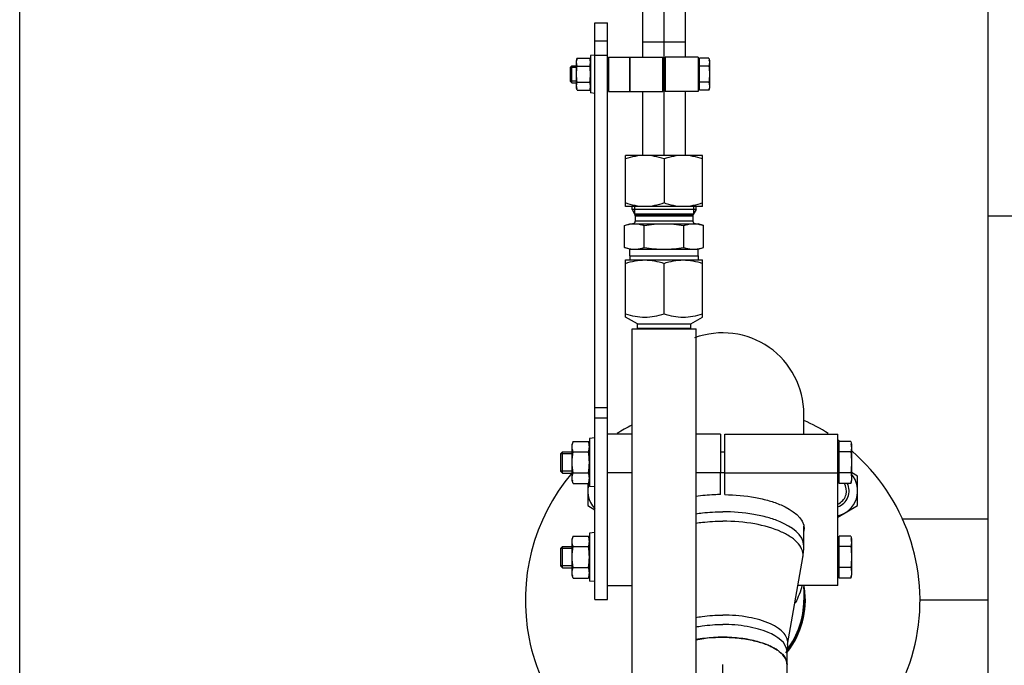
# Model space of a CAD drawing. Header units: millimetres. Extents: x 0 to 1189, y 0 to 841.
# Tile 96 of 173: x 598 to 616, y 311 to 323. Entities that reach past the tile are written whole.
import ezdxf
from ezdxf.enums import TextEntityAlignment as Align

# ---------------------------------------------------------------- set-up
doc = ezdxf.new("R2010")
doc.units = ezdxf.units.MM
doc.header["$LTSCALE"] = 65.395
doc.linetypes.add('CENTER', pattern=[0.6, 0.375, -0.075, 0.075, -0.075])
doc.layers.get('0').update_dxf_attribs({"linetype": 'CONTINUOUS'})
for name, color, linetype in [('1907_153701_06_AC_PBL1546', 7, 'CONTINUOUS'), ('1907_153701_06_AC_PBL1549', 7, 'CONTINUOUS'), ('32007_153200_13_ABL1511', 7, 'CONTINUOUS'), ('32007_153200_13_T1_PBL1548', 7, 'CONTINUOUS'), ('32007_153200_13_T2_PBL1557', 7, 'CONTINUOUS'), ('32007_153200_16_ABL1643', 7, 'CONTINUOUS'), ('32007_153200_16_T2_PBL1822', 7, 'CONTINUOUS'), ('32007_153200_17_ABL1529', 7, 'CONTINUOUS'), ('32007_153200_17_T1_PBL1541', 7, 'CONTINUOUS'), ('32007_153701_05_PBL1522', 7, 'CONTINUOUS'), ('32007_153701_07_PBL1521', 7, 'CONTINUOUS'), ('6M32E_GENSET_GENERATOR_ABL1499', 7, 'CONTINUOUS'), ('6M32E_GENSET_GENERATOR_T1_PBL1500', 7, 'CONTINUOUS'), ('6M32E_GENSET_GRUNDRAHMEN_ABL1564', 7, 'CONTINUOUS'), ('6M32E_GENSET_GRUNDRAHMEN_T1_PBL1565', 7, 'CONTINUOUS'), ('6M32E_GENSET_VERROHRUNG_ABL1501', 7, 'CONTINUOUS'), ('BOGEN-S-2D-90-76_1X2_9_PBL1558', 7, 'CONTINUOUS'), ('D2616-2-K-76_1-2_9-60_3-2_9_PBL1552', 7, 'CONTINUOUS'), ('D3870-A2-S-20_PBL1530', 7, 'CONTINUOUS'), ('D3870-A2-S-20_PBL1533', 7, 'CONTINUOUS'), ('D3901-S20A-G3_4_PBL1531', 7, 'CONTINUOUS'), ('D6796-10_PBL1518', 7, 'CONTINUOUS'), ('D6796-10_PBL1519', 7, 'CONTINUOUS'), ('D6796-8_PBL1520', 7, 'CONTINUOUS'), ('D7603-A27X32-CU_PBL1537', 7, 'CONTINUOUS'), ('D931_1-M10X130_PBL1502', 7, 'CONTINUOUS'), ('D931_1-M10X130_PBL1503', 7, 'CONTINUOUS'), ('D931_1-M16X60_PBL2004', 7, 'CONTINUOUS'), ('D931_1-M8X60_PBL1504', 7, 'CONTINUOUS'), ('D934-M10_PBL1505', 7, 'CONTINUOUS'), ('D934-M10_PBL1506', 7, 'CONTINUOUS'), ('D934-M16_PBL1514', 7, 'CONTINUOUS'), ('D934-M16_PBL1566', 7, 'CONTINUOUS'), ('D934-M8_PBL1513', 7, 'CONTINUOUS'), ('E1514-FF-DN65-PN16X2_PBL2003', 7, 'CONTINUOUS'), ('EN1092-1-01A-DN50-PN6_PBL1512', 7, 'CONTINUOUS'), ('EN1092-1-01A-DN65_PN16-77_5_PBL2002', 7, 'CONTINUOUS'), ('GWR-1_2-3_4_PBL1532', 7, 'CONTINUOUS'), ('oben_15_VBL1498', 7, 'CONTINUOUS'), ('RKD1000-20_PBL1536', 7, 'CONTINUOUS'), ('RKD1000-20_PBL1545', 7, 'CONTINUOUS')]:
    doc.layers.add(name, color=color, linetype=linetype)
doc.styles.get("Standard").update_dxf_attribs({"font": 'txt', "width": 0.6})
doc.dimstyles.new('DIMSTYLE_4', dxfattribs={"dimtxt": 3.5, "dimasz": 3.5, "dimexe": 1.8, "dimexo": 0, "dimgap": 0.875, "dimtad": 1, "dimdec": 0, "dimlfac": 25, "dimdsep": 46, "dimtxsty": 'Standard', "dimblk": '_FILLED', "dimblk1": '_FILLED', "dimblk2": '_FILLED', "dimcen": 0.09, "dimadec": 0, "dimazin": 0, "dimtp": 2, "dimtm": 2, "dimtfac": 1, "dimtdec": 0, "dimtofl": 0, "dimtmove": 0, "dimatfit": 3, "dimldrblk": '_FILLED', "dimfxl": 1, "dimtolj": 1, "dimarcsym": 0})

# ---------------------------------------------------------------- blocks, each defined once
blk = doc.blocks.new('_FILLED')
at = {"color": 0, "linetype": 'ByBlock'}
blk.add_solid([(0, 0), (-1, 0.1671), (-1, -0.1671)], dxfattribs=at)
blk = doc.blocks.new('*D15')
at = {"color": 2, "linetype": 'Continuous'}
for p, q in [((597.68, 297.045), (597.68, 360.693)), ((978.59, 297.297), (978.59, 360.693)), ((597.68, 358.893), (788.135, 358.893)), ((978.59, 358.893), (788.135, 358.893))]:
    blk.add_line(p, q, dxfattribs=at)
at = {"color": 2, "linetype": 'Continuous', "xscale": 3.5, "yscale": 3.5, "zscale": 3.5, "rotation": 180}
blk.add_blockref('_FILLED', (597.68, 358.893), dxfattribs=at)
at = {"color": 2, "linetype": 'Continuous', "xscale": 3.5, "yscale": 3.5, "zscale": 3.5}
blk.add_blockref('_FILLED', (978.59, 358.893), dxfattribs=at)
at = {"color": 2, "linetype": 'Continuous', "width": 0.654762}
blk.add_text('9523', height=3.5, dxfattribs=at).set_placement((788.135, 359.768), align=Align.CENTER)
blk = doc.blocks.new('6M32E_GENSET_GENERATOR_T1_PBL1500', base_point=(787.535, 296.945))
at = {"layer": '6M32E_GENSET_GENERATOR_T1_PBL1500', "color": 7, "linetype": 'Continuous'}
for p, q in [((615.84, 265.445), (615.84, 319.045)), ((616.44, 319.045), (615.84, 319.045)), ((609.16, 299.654), (609.16, 316.934)), ((609.16, 316.934), (610.36, 316.934)), ((610.36, 299.654), (610.36, 316.934))]:
    blk.add_line(p, q, dxfattribs=at)
blk = doc.blocks.new('6M32E_GENSET_GENERATOR_ABL1499', base_point=(787.535, 296.945))
at = {"layer": '6M32E_GENSET_GENERATOR_T1_PBL1500'}
blk.add_blockref('6M32E_GENSET_GENERATOR_T1_PBL1500', (787.535, 296.945), dxfattribs=at)
blk = doc.blocks.new('D931_1-M10X130_PBL1502', base_point=(610.548, 314.43))
at = {"layer": 'D931_1-M10X130_PBL1502', "color": 7, "linetype": 'Continuous'}
for p, q in [((613.044, 314.037), (613.044, 314.823)), ((613.261, 314.823), (613.044, 314.823)), ((613.261, 314.823), (613.276, 314.77)), ((613.276, 314.77), (613.276, 314.09)), ((607.82, 314.593), (607.856, 314.63)), ((607.82, 314.593), (607.82, 314.267)), ((607.856, 314.23), (607.856, 314.63)), ((607.856, 314.63), (608.04, 314.63)), ((610.9, 314.624), (610.82, 314.624)), ((613.044, 314.742), (613.02, 314.742)), ((613.261, 314.626), (613.044, 314.626)), ((607.82, 314.267), (607.856, 314.23)), ((607.856, 314.23), (608.04, 314.23)), ((610.9, 314.236), (610.82, 314.236)), ((613.261, 314.234), (613.044, 314.234)), ((613.044, 314.118), (613.02, 314.118)), ((613.261, 314.037), (613.044, 314.037)), ((613.261, 314.037), (613.276, 314.09))]:
    blk.add_line(p, q, dxfattribs=at)
at = {"layer": 'D931_1-M10X130_PBL1502', "color": 2, "linetype": 'Continuous'}
for p, q in [((608.04, 314.593), (607.82, 314.593)), ((608.04, 314.267), (607.82, 314.267))]:
    blk.add_line(p, q, dxfattribs=at)
at = {"layer": 'D931_1-M10X130_PBL1502', "color": 7, "linetype": 'Continuous'}
blk.add_arc((612.942, 314.724), 0.333, 0.1099, 7.8143, dxfattribs=at)
for points in [[(613.261, 314.823), (613.266, 314.805), (613.27, 314.787), (613.272, 314.769)], [(613.276, 314.724), (613.276, 314.691), (613.27, 314.658), (613.261, 314.626)], [(613.261, 314.626), (613.27, 314.561), (613.276, 314.496), (613.276, 314.43)], [(613.276, 314.43), (613.276, 314.364), (613.27, 314.299), (613.261, 314.234)], [(613.261, 314.234), (613.27, 314.202), (613.276, 314.169), (613.276, 314.136)], [(613.276, 314.136), (613.276, 314.102), (613.27, 314.069), (613.261, 314.037)]]:
    blk.add_open_spline(points, degree=3, dxfattribs=at)
blk = doc.blocks.new('D931_1-M10X130_PBL1503', base_point=(610.548, 312.655))
at = {"layer": 'D931_1-M10X130_PBL1503', "color": 7, "linetype": 'Continuous'}
for p, q in [((613.044, 312.967), (613.02, 312.967)), ((613.044, 312.262), (613.044, 313.048)), ((613.261, 313.048), (613.044, 313.048)), ((613.261, 313.048), (613.276, 312.995)), ((613.276, 312.995), (613.276, 312.315)), ((607.82, 312.818), (607.856, 312.855)), ((607.82, 312.818), (607.82, 312.492)), ((607.856, 312.455), (607.856, 312.855)), ((607.856, 312.855), (608.04, 312.855)), ((613.261, 312.851), (613.044, 312.851)), ((607.82, 312.492), (607.856, 312.455)), ((607.856, 312.455), (608.04, 312.455)), ((613.261, 312.459), (613.044, 312.459)), ((613.044, 312.343), (613.02, 312.343)), ((613.261, 312.262), (613.044, 312.262)), ((613.261, 312.262), (613.276, 312.315))]:
    blk.add_line(p, q, dxfattribs=at)
at = {"layer": 'D931_1-M10X130_PBL1503', "color": 2, "linetype": 'Continuous'}
for p, q in [((608.04, 312.818), (607.82, 312.818)), ((608.04, 312.492), (607.82, 312.492))]:
    blk.add_line(p, q, dxfattribs=at)
at = {"layer": 'D931_1-M10X130_PBL1503', "color": 7, "linetype": 'Continuous'}
blk.add_arc((612.942, 312.949), 0.333, 0.1099, 7.8143, dxfattribs=at)
for points in [[(613.261, 313.048), (613.266, 313.03), (613.27, 313.012), (613.272, 312.994)], [(613.276, 312.949), (613.276, 312.916), (613.27, 312.883), (613.261, 312.851)], [(613.261, 312.851), (613.27, 312.786), (613.276, 312.721), (613.276, 312.655)], [(613.276, 312.655), (613.276, 312.589), (613.27, 312.524), (613.261, 312.459)], [(613.261, 312.459), (613.27, 312.427), (613.276, 312.394), (613.276, 312.361)], [(613.276, 312.361), (613.276, 312.327), (613.27, 312.294), (613.261, 312.262)]]:
    blk.add_open_spline(points, degree=3, dxfattribs=at)
blk = doc.blocks.new('D931_1-M8X60_PBL1504', base_point=(609.306, 321.705))
at = {"layer": 'D931_1-M8X60_PBL1504', "color": 7, "linetype": 'Continuous'}
for p, q in [((610.424, 321.405), (610.424, 322.005)), ((610.601, 322.005), (610.424, 322.005)), ((610.601, 322.005), (610.612, 321.965)), ((610.612, 321.965), (610.612, 321.445)), ((608, 321.834), (608.03, 321.865)), ((608, 321.834), (608, 321.576)), ((608.03, 321.545), (608.03, 321.865)), ((608.03, 321.865), (608.12, 321.865)), ((608.7, 321.865), (608.72, 321.865)), ((610.424, 321.937), (610.4, 321.937)), ((610.601, 321.855), (610.424, 321.855)), ((608, 321.576), (608.03, 321.545)), ((608.03, 321.545), (608.12, 321.545)), ((608.7, 321.545), (608.72, 321.545)), ((610.424, 321.473), (610.4, 321.473)), ((610.601, 321.555), (610.424, 321.555)), ((610.601, 321.405), (610.424, 321.405)), ((610.601, 321.405), (610.612, 321.445))]:
    blk.add_line(p, q, dxfattribs=at)
at = {"layer": 'D931_1-M8X60_PBL1504', "color": 2, "linetype": 'Continuous'}
for p, q in [((608.12, 321.834), (608, 321.834)), ((608.72, 321.834), (608.7, 321.834)), ((608.12, 321.576), (608, 321.576)), ((608.72, 321.576), (608.7, 321.576))]:
    blk.add_line(p, q, dxfattribs=at)
at = {"layer": 'D931_1-M8X60_PBL1504', "color": 7, "linetype": 'Continuous'}
blk.add_arc((610.337, 321.928), 0.275, 7.7649, 8.3792, dxfattribs=at)
for points in [[(610.601, 322.005), (610.604, 321.993), (610.607, 321.98), (610.609, 321.968)], [(610.609, 321.965), (610.611, 321.953), (610.612, 321.942), (610.612, 321.93)], [(610.612, 321.93), (610.612, 321.905), (610.607, 321.88), (610.601, 321.855)], [(610.601, 321.855), (610.607, 321.806), (610.612, 321.755), (610.612, 321.705)], [(610.612, 321.705), (610.612, 321.655), (610.607, 321.605), (610.601, 321.555)], [(610.601, 321.555), (610.607, 321.531), (610.612, 321.505), (610.612, 321.48)], [(610.612, 321.48), (610.612, 321.455), (610.607, 321.429), (610.601, 321.405)]]:
    blk.add_open_spline(points, degree=3, dxfattribs=at)
blk = doc.blocks.new('D934-M10_PBL1505', base_point=(608.2, 312.655))
at = {"layer": 'D934-M10_PBL1505', "color": 7, "linetype": 'Continuous'}
for p, q in [((608.054, 313.048), (608.04, 312.995)), ((608.04, 312.315), (608.04, 312.995)), ((608.054, 313.048), (608.345, 313.048)), ((608.36, 312.995), (608.345, 313.048)), ((608.054, 312.851), (608.345, 312.851)), ((608.054, 312.459), (608.345, 312.459)), ((608.054, 312.262), (608.04, 312.315)), ((608.054, 312.262), (608.345, 312.262)), ((608.36, 312.315), (608.345, 312.262))]:
    blk.add_line(p, q, dxfattribs=at)
for centre, start, end in [((607.991, 312.944), 7.7846, 8.9214), ((608.408, 312.366), 187.7846, 188.9213)]:
    blk.add_arc(centre, 0.368, start, end, dxfattribs=at)
for points in [[(608.04, 312.949), (608.04, 312.982), (608.045, 313.016), (608.054, 313.048)], [(608.054, 312.851), (608.045, 312.883), (608.04, 312.916), (608.04, 312.949)], [(608.355, 313.001), (608.353, 313.017), (608.35, 313.032), (608.345, 313.048)], [(608.345, 312.851), (608.354, 312.883), (608.36, 312.916), (608.36, 312.949)], [(608.36, 312.949), (608.36, 312.964), (608.358, 312.979), (608.356, 312.994)], [(608.04, 312.655), (608.04, 312.721), (608.045, 312.786), (608.054, 312.851)], [(608.36, 312.655), (608.36, 312.721), (608.354, 312.786), (608.345, 312.851)], [(608.054, 312.459), (608.045, 312.524), (608.04, 312.589), (608.04, 312.655)], [(608.345, 312.459), (608.354, 312.524), (608.36, 312.589), (608.36, 312.655)], [(608.04, 312.361), (608.04, 312.394), (608.045, 312.427), (608.054, 312.459)], [(608.043, 312.316), (608.041, 312.331), (608.04, 312.346), (608.04, 312.361)], [(608.36, 312.361), (608.36, 312.394), (608.354, 312.427), (608.345, 312.459)], [(608.345, 312.262), (608.354, 312.294), (608.36, 312.327), (608.36, 312.361)], [(608.054, 312.262), (608.05, 312.278), (608.046, 312.293), (608.044, 312.308)]]:
    blk.add_open_spline(points, degree=3, dxfattribs=at)
blk = doc.blocks.new('D934-M10_PBL1506', base_point=(608.2, 314.43))
at = {"layer": 'D934-M10_PBL1506', "color": 7, "linetype": 'Continuous'}
for p, q in [((608.054, 314.823), (608.04, 314.77)), ((608.04, 314.09), (608.04, 314.77)), ((608.054, 314.823), (608.345, 314.823)), ((608.36, 314.77), (608.345, 314.823)), ((608.054, 314.626), (608.345, 314.626)), ((608.054, 314.234), (608.345, 314.234)), ((608.054, 314.037), (608.04, 314.09)), ((608.054, 314.037), (608.345, 314.037)), ((608.36, 314.09), (608.345, 314.037))]:
    blk.add_line(p, q, dxfattribs=at)
for centre, start, end in [((607.991, 314.719), 7.7846, 8.9214), ((608.408, 314.141), 187.7846, 188.9213)]:
    blk.add_arc(centre, 0.368, start, end, dxfattribs=at)
for points in [[(608.04, 314.724), (608.04, 314.757), (608.045, 314.791), (608.054, 314.823)], [(608.355, 314.776), (608.353, 314.792), (608.35, 314.807), (608.345, 314.823)], [(608.36, 314.724), (608.36, 314.739), (608.358, 314.754), (608.356, 314.769)], [(608.054, 314.626), (608.045, 314.658), (608.04, 314.691), (608.04, 314.724)], [(608.04, 314.43), (608.04, 314.496), (608.045, 314.561), (608.054, 314.626)], [(608.345, 314.626), (608.354, 314.658), (608.36, 314.691), (608.36, 314.724)], [(608.36, 314.43), (608.36, 314.496), (608.354, 314.561), (608.345, 314.626)], [(608.054, 314.234), (608.045, 314.299), (608.04, 314.364), (608.04, 314.43)], [(608.345, 314.234), (608.354, 314.299), (608.36, 314.364), (608.36, 314.43)], [(608.04, 314.136), (608.04, 314.169), (608.045, 314.202), (608.054, 314.234)], [(608.36, 314.136), (608.36, 314.169), (608.354, 314.202), (608.345, 314.234)], [(608.043, 314.091), (608.041, 314.106), (608.04, 314.121), (608.04, 314.136)], [(608.054, 314.037), (608.05, 314.053), (608.046, 314.068), (608.044, 314.083)], [(608.345, 314.037), (608.354, 314.069), (608.36, 314.102), (608.36, 314.136)]]:
    blk.add_open_spline(points, degree=3, dxfattribs=at)
blk = doc.blocks.new('EN1092-1-01A-DN50-PN6_PBL1512', base_point=(610.86, 306.861))
at = {"layer": 'EN1092-1-01A-DN50-PN6_PBL1512', "color": 7, "linetype": 'Continuous'}
for p, q in [((608.06, 305.979), (608.06, 306.559)), ((613.66, 305.979), (613.66, 306.559))]:
    blk.add_line(p, q, dxfattribs=at)
for points, knots in [([(610.359, 307.723), (610.803, 307.758), (611.647, 307.737), (612.477, 307.549), (612.84, 307.396)], [0, 0, 0, 0, 0.530647, 1, 1, 1, 1]), ([(608.06, 306.559), (608.06, 306.652), (608.122, 306.857), (608.358, 307.113), (608.712, 307.334), (608.995, 307.446), (609.152, 307.497)], [0, 0, 0, 0, 0.182854, 0.401867, 0.673972, 1, 1, 1, 1]), ([(612.84, 307.396), (612.96, 307.345), (613.176, 307.237), (613.442, 307.035), (613.616, 306.81), (613.66, 306.638), (613.66, 306.559)], [0, 0, 0, 0, 0.317964, 0.585742, 0.807567, 1, 1, 1, 1]), ([(610.359, 307.143), (610.803, 307.178), (611.647, 307.157), (612.477, 306.969), (612.84, 306.816)], [0, 0, 0, 0, 0.530647, 1, 1, 1, 1]), ([(608.06, 305.979), (608.06, 306.058), (608.103, 306.23), (608.277, 306.455), (608.543, 306.657), (608.759, 306.765), (608.88, 306.816)], [0, 0, 0, 0, 0.192433, 0.414258, 0.682036, 1, 1, 1, 1]), ([(608.88, 306.816), (608.901, 306.825), (608.991, 306.862), (609.082, 306.894), (609.152, 306.917)], [0, 0, 0, 0, 0.242254, 1, 1, 1, 1]), ([(612.84, 306.816), (612.96, 306.765), (613.176, 306.657), (613.442, 306.455), (613.616, 306.23), (613.66, 306.058), (613.66, 305.979)], [0, 0, 0, 0, 0.317964, 0.585742, 0.807567, 1, 1, 1, 1])]:
    blk.add_open_spline(points, degree=3, knots=knots, dxfattribs=at)
blk = doc.blocks.new('32007_153200_13_T1_PBL1548', base_point=(611.213, 309.387))
at = {"layer": '32007_153200_13_T1_PBL1548', "color": 2, "linetype": 'CENTER'}
blk.add_line((610.86, 307.743), (610.86, 310.642), dxfattribs=at)
at = {"layer": '32007_153200_13_T1_PBL1548', "color": 7, "linetype": 'Continuous'}
blk.add_line((612.066, 307.622), (612.066, 310.642), dxfattribs=at)
blk.add_open_spline([(610.36, 311.106), (610.552, 311.143), (610.849, 311.164), (611.235, 311.132), (611.503, 311.079), (611.733, 311.001), (611.911, 310.902), (612.033, 310.784), (612.066, 310.686), (612.066, 310.642)], degree=3, knots=[0, 0, 0, 0, 0.309485, 0.46498, 0.610365, 0.738911, 0.846001, 0.930884, 1, 1, 1, 1], dxfattribs=at)
blk = doc.blocks.new('D2616-2-K-76_1-2_9-60_3-2_9_PBL1552', base_point=(611.368, 312.073))
at = {"layer": 'D2616-2-K-76_1-2_9-60_3-2_9_PBL1552', "color": 7, "linetype": 'Continuous'}
for p, q in [((612.382, 312.861), (612.382, 313.237)), ((612.077, 311.014), (612.363, 312.644)), ((612.066, 310.642), (612.066, 310.882))]:
    blk.add_line(p, q, dxfattribs=at)
for centre, radius, start, end in [((611.121, 312.862), 1.261, 350.0685, 359.9892), ((610.803, 308.8), 2.349, 98.9443, 101.0173), ((610.838, 308.577), 2.574, 95.2221, 98.926), ((610.857, 308.374), 2.777, 91.7165, 95.237), ((610.86, 308.304), 2.848, 89.9999, 91.7313), ((610.86, 308.304), 2.848, 88.2687, 90.0001), ((610.862, 308.374), 2.777, 84.763, 88.2835), ((610.882, 308.577), 2.574, 81.074, 84.7779), ((610.931, 308.883), 2.264, 77.0584, 81.094), ((612.832, 310.882), 0.766, 170.0875, 180.0082)]:
    blk.add_arc(centre, radius, start, end, dxfattribs=at)
at = {"layer": 'D2616-2-K-76_1-2_9-60_3-2_9_PBL1552', "color": 9, "linetype": 'Continuous'}
for points, knots in [([(610.356, 313.468), (610.397, 313.474), (610.564, 313.496), (610.732, 313.505), (610.86, 313.505)], [0, 0, 0, 0, 0.244953, 1, 1, 1, 1]), ([(612.382, 312.861), (612.382, 313.074), (612.051, 313.286), (611.7, 313.402), (611.339, 313.483), (611.054, 313.505), (610.86, 313.505)], [0, 0, 0, 0, 0.367016, 0.507698, 0.66316, 1, 1, 1, 1]), ([(610.356, 313.292), (610.397, 313.298), (610.564, 313.319), (610.732, 313.328), (610.86, 313.328)], [0, 0, 0, 0, 0.244853, 1, 1, 1, 1]), ([(612.363, 312.644), (612.37, 312.687), (612.363, 312.784), (612.281, 312.916), (612.144, 313.033), (611.874, 313.179), (611.438, 313.297), (611.061, 313.328), (610.86, 313.328)], [0, 0, 0, 0, 0.072914, 0.15422, 0.25279, 0.371595, 0.663333, 1, 1, 1, 1]), ([(610.354, 311.522), (610.395, 311.53), (610.562, 311.557), (610.731, 311.568), (610.86, 311.568)], [0, 0, 0, 0, 0.241934, 1, 1, 1, 1]), ([(612.077, 311.014), (612.083, 311.049), (612.077, 311.127), (612.011, 311.234), (611.9, 311.329), (611.682, 311.447), (611.328, 311.543), (611.023, 311.568), (610.86, 311.568)], [0, 0, 0, 0, 0.072914, 0.154221, 0.25279, 0.371595, 0.663333, 1, 1, 1, 1]), ([(610.354, 311.345), (610.395, 311.353), (610.562, 311.38), (610.731, 311.392), (610.86, 311.392)], [0, 0, 0, 0, 0.241722, 1, 1, 1, 1]), ([(612.066, 310.882), (612.066, 311.05), (611.803, 311.219), (611.526, 311.31), (611.239, 311.375), (611.014, 311.392), (610.86, 311.392)], [0, 0, 0, 0, 0.367016, 0.507698, 0.663161, 1, 1, 1, 1])]:
    blk.add_open_spline(points, degree=3, knots=knots, dxfattribs=at)
at = {"layer": 'D2616-2-K-76_1-2_9-60_3-2_9_PBL1552', "color": 7, "linetype": 'Continuous'}
for points in [[(611.582, 311.05), (611.535, 311.065), (611.486, 311.078), (611.438, 311.09)], [(611.712, 311.003), (611.67, 311.021), (611.626, 311.036), (611.582, 311.05)], [(612.038, 310.751), (612.025, 310.776), (612.008, 310.799), (611.99, 310.82)]]:
    blk.add_open_spline(points, degree=3, dxfattribs=at)
for points, knots in [([(611.825, 310.948), (611.816, 310.953), (611.78, 310.973), (611.742, 310.99), (611.712, 311.003)], [0, 0, 0, 0, 0.239746, 1, 1, 1, 1]), ([(611.918, 310.887), (611.911, 310.892), (611.881, 310.914), (611.85, 310.934), (611.825, 310.948)], [0, 0, 0, 0, 0.238153, 1, 1, 1, 1]), ([(611.99, 310.82), (611.984, 310.826), (611.962, 310.85), (611.938, 310.871), (611.918, 310.887)], [0, 0, 0, 0, 0.237316, 1, 1, 1, 1]), ([(612.066, 310.642), (612.066, 310.67), (612.058, 310.708), (612.043, 310.742), (612.038, 310.751)], [0, 0, 0, 0, 0.738496, 1, 1, 1, 1])]:
    blk.add_open_spline(points, degree=3, knots=knots, dxfattribs=at)
blk = doc.blocks.new('32007_153200_13_T2_PBL1557', base_point=(612.227, 311.524))
at = {"layer": '32007_153200_13_T2_PBL1557', "color": 7, "linetype": 'Continuous'}
blk.add_line((612.382, 312.123), (612.382, 311.845), dxfattribs=at)
blk.add_arc((610.86, 311.845), 1.522, 322.8019, 360, dxfattribs=at)
at = {"layer": '32007_153200_13_T2_PBL1557', "color": 9, "linetype": 'Continuous'}
blk.add_open_spline([(612.347, 312.123), (612.32, 312.01), (612.277, 311.9), (612.221, 311.798)], degree=3, dxfattribs=at)
blk = doc.blocks.new('BOGEN-S-2D-90-76_1X2_9_PBL1558', base_point=(610.86, 315.863))
at = {"layer": 'BOGEN-S-2D-90-76_1X2_9_PBL1558', "color": 7, "linetype": 'Continuous'}
blk.add_line((612.382, 314.962), (612.382, 315.333), dxfattribs=at)
blk.add_arc((610.86, 315.337), 1.522, 0, 110.3478, dxfattribs=at)
blk = doc.blocks.new('EN1092-1-01A-DN65_PN16-77_5_PBL2002', base_point=(610.657, 311.681))
at = {"layer": 'EN1092-1-01A-DN65_PN16-77_5_PBL2002', "color": 7, "linetype": 'Continuous'}
for radius, start, end in [(3.7, 117.4405, 122.3471), (3.7, 57.6529, 65.6873), (3.7, 53.7119, 54.2361), (3.7, 289.0987, 49.0547), (3.7, 139.9138, 242.5595), (1.55, 321.1748, 8.5594)]:
    blk.add_arc((610.86, 311.845), radius, start, end, dxfattribs=at)
blk = doc.blocks.new('32007_153200_13_ABL1511', base_point=(610.844, 311.372))
at = {"layer": '32007_153200_13_T1_PBL1548'}
blk.add_blockref('32007_153200_13_T1_PBL1548', (611.213, 309.387), dxfattribs=at)
at = {"layer": '32007_153200_13_T2_PBL1557'}
blk.add_blockref('32007_153200_13_T2_PBL1557', (612.227, 311.524), dxfattribs=at)
at = {"layer": 'BOGEN-S-2D-90-76_1X2_9_PBL1558'}
blk.add_blockref('BOGEN-S-2D-90-76_1X2_9_PBL1558', (610.86, 315.863), dxfattribs=at)
at = {"layer": 'D2616-2-K-76_1-2_9-60_3-2_9_PBL1552'}
blk.add_blockref('D2616-2-K-76_1-2_9-60_3-2_9_PBL1552', (611.368, 312.073), dxfattribs=at)
at = {"layer": 'EN1092-1-01A-DN50-PN6_PBL1512'}
blk.add_blockref('EN1092-1-01A-DN50-PN6_PBL1512', (610.86, 306.861), dxfattribs=at)
at = {"layer": 'EN1092-1-01A-DN65_PN16-77_5_PBL2002'}
blk.add_blockref('EN1092-1-01A-DN65_PN16-77_5_PBL2002', (610.657, 311.681), dxfattribs=at)
blk = doc.blocks.new('D934-M8_PBL1513', base_point=(608.25, 321.705))
at = {"layer": 'D934-M8_PBL1513', "color": 7, "linetype": 'Continuous'}
for p, q in [((608.13, 322.005), (608.12, 321.965)), ((608.12, 321.445), (608.12, 321.965)), ((608.13, 322.005), (608.369, 322.005)), ((608.38, 321.965), (608.369, 322.005)), ((608.13, 321.855), (608.369, 321.855)), ((608.13, 321.405), (608.12, 321.445)), ((608.13, 321.555), (608.369, 321.555)), ((608.13, 321.405), (608.369, 321.405)), ((608.38, 321.445), (608.369, 321.405))]:
    blk.add_line(p, q, dxfattribs=at)
for centre, radius, start, end in [((608.098, 321.926), 0.282, 7.7846, 8.9216), ((608.125, 321.93), 0.255, 0.1113, 7.836), ((608.375, 321.48), 0.255, 180.1119, 187.8355), ((608.401, 321.484), 0.281, 187.7836, 188.9218)]:
    blk.add_arc(centre, radius, start, end, dxfattribs=at)
for points in [[(608.12, 321.93), (608.12, 321.956), (608.124, 321.981), (608.13, 322.005)], [(608.376, 321.97), (608.375, 321.982), (608.372, 321.994), (608.369, 322.005)], [(608.13, 321.855), (608.124, 321.88), (608.12, 321.905), (608.12, 321.93)], [(608.12, 321.705), (608.12, 321.755), (608.124, 321.806), (608.13, 321.855)], [(608.369, 321.855), (608.375, 321.88), (608.38, 321.905), (608.38, 321.93)], [(608.38, 321.705), (608.38, 321.755), (608.375, 321.806), (608.369, 321.855)], [(608.13, 321.555), (608.124, 321.605), (608.12, 321.655), (608.12, 321.705)], [(608.369, 321.555), (608.375, 321.605), (608.38, 321.655), (608.38, 321.705)], [(608.12, 321.48), (608.12, 321.505), (608.124, 321.531), (608.13, 321.555)], [(608.13, 321.405), (608.127, 321.417), (608.125, 321.428), (608.123, 321.44)], [(608.38, 321.48), (608.38, 321.505), (608.375, 321.531), (608.369, 321.555)], [(608.369, 321.405), (608.375, 321.429), (608.38, 321.455), (608.38, 321.48)]]:
    blk.add_open_spline(points, degree=3, dxfattribs=at)
blk = doc.blocks.new('D934-M16_PBL1514', base_point=(608.569, 313.822))
at = {"layer": 'D934-M16_PBL1514', "color": 7, "linetype": 'Continuous'}
for p, q in [((608.329, 314.037), (608.329, 313.619)), ((608.329, 313.619), (608.46, 313.543))]:
    blk.add_line(p, q, dxfattribs=at)
for start, end in [(136.1725, 136.5463), (158.737, 223.8275)]:
    blk.add_arc((608.809, 313.896), 0.48, start, end, dxfattribs=at)
blk = doc.blocks.new('D6796-10_PBL1518', base_point=(608.41, 314.43))
at = {"layer": 'D6796-10_PBL1518', "color": 7, "linetype": 'Continuous'}
for p, q in [((608.46, 314.89), (608.36, 314.879)), ((608.36, 314.879), (608.36, 313.981)), ((608.46, 313.97), (608.36, 313.981))]:
    blk.add_line(p, q, dxfattribs=at)
blk = doc.blocks.new('D6796-10_PBL1519', base_point=(608.41, 312.655))
at = {"layer": 'D6796-10_PBL1519', "color": 7, "linetype": 'Continuous'}
for p, q in [((608.46, 313.115), (608.36, 313.104)), ((608.36, 313.104), (608.36, 312.206)), ((608.46, 312.195), (608.36, 312.206))]:
    blk.add_line(p, q, dxfattribs=at)
blk = doc.blocks.new('D6796-8_PBL1520', base_point=(608.42, 321.705))
at = {"layer": 'D6796-8_PBL1520', "color": 7, "linetype": 'Continuous'}
for p, q in [((608.46, 322.065), (608.38, 322.055)), ((608.38, 322.055), (608.38, 321.355)), ((608.46, 321.345), (608.38, 321.355))]:
    blk.add_line(p, q, dxfattribs=at)
blk = doc.blocks.new('32007_153701_07_PBL1521', base_point=(608.58, 317.263))
at = {"layer": '32007_153701_07_PBL1521', "color": 7, "linetype": 'Continuous'}
for p, q in [((608.46, 311.858), (608.46, 322.669)), ((608.46, 322.669), (608.7, 322.669)), ((608.7, 311.858), (608.7, 322.669)), ((608.46, 322.331), (608.7, 322.331)), ((608.46, 322.065), (608.7, 322.065)), ((608.46, 311.858), (608.7, 311.858))]:
    blk.add_line(p, q, dxfattribs=at)
at = {"layer": '32007_153701_07_PBL1521', "color": 9, "linetype": 'Continuous'}
for p, q in [((608.46, 315.457), (608.7, 315.457)), ((608.46, 315.263), (608.7, 315.263))]:
    blk.add_line(p, q, dxfattribs=at)
blk = doc.blocks.new('32007_153701_05_PBL1522', base_point=(608.92, 321.705))
at = {"layer": '32007_153701_05_PBL1522', "color": 7, "linetype": 'Continuous'}
for p, q in [((608.72, 322.025), (608.72, 321.385)), ((608.72, 322.025), (609.12, 322.025)), ((609.12, 322.025), (609.12, 321.385)), ((608.72, 321.385), (609.12, 321.385))]:
    blk.add_line(p, q, dxfattribs=at)
blk = doc.blocks.new('D3870-A2-S-20_PBL1530', base_point=(609.76, 326.58))
at = {"layer": 'D3870-A2-S-20_PBL1530', "color": 7, "linetype": 'Continuous'}
for p, q in [((609.344, 327.212), (609.344, 327.356)), ((610.175, 327.212), (610.175, 327.356)), ((608.928, 326.503), (608.928, 326.647)), ((610.591, 326.503), (610.591, 326.647)), ((609.359, 325.794), (609.344, 325.794)), ((610.175, 325.794), (610.16, 325.794))]:
    blk.add_line(p, q, dxfattribs=at)
for centre, radius, start, end in [((620.588, 320.297), 13.277, 147.88, 149.6088), ((598.351, 319.945), 13.955, 30.4332, 32.078), ((594.353, 335.491), 17.125, 329.6844, 331.0917), ((625.166, 335.491), 17.125, 208.9083, 210.3156), ((622.87, 318.985), 15.908, 149.6908, 151.2088), ((596.649, 318.985), 15.908, 28.7912, 30.3092), ((596.026, 334.548), 15.205, 328.0563, 329.5688), ((609.739, 326.492), 0.7, 149.5585, 210.4415), ((622.839, 334.152), 14.44, 210.3912, 211.9838), ((609.78, 326.492), 0.7, 329.5585, 30.4415), ((623.919, 334.782), 17.125, 208.9083, 210.3156), ((595.6, 334.782), 17.125, 329.6844, 331.0917), ((622.247, 333.839), 15.205, 210.4312, 211.9437), ((597.927, 333.443), 14.44, 328.0162, 329.6088)]:
    blk.add_arc(centre, radius, start, end, dxfattribs=at)
for points, knots in [([(609.344, 327.356), (609.378, 327.358), (609.516, 327.365), (609.655, 327.368), (609.76, 327.368)], [0, 0, 0, 0, 0.245054, 1, 1, 1, 1]), ([(609.76, 327.368), (609.795, 327.368), (609.933, 327.367), (610.072, 327.361), (610.175, 327.356)], [0, 0, 0, 0, 0.25402, 1, 1, 1, 1]), ([(609.344, 327.212), (609.378, 327.211), (609.516, 327.204), (609.655, 327.201), (609.76, 327.201)], [0, 0, 0, 0, 0.245744, 1, 1, 1, 1]), ([(609.76, 327.201), (609.795, 327.201), (609.933, 327.202), (610.072, 327.207), (610.175, 327.212)], [0, 0, 0, 0, 0.253442, 1, 1, 1, 1]), ([(609.76, 327.201), (609.884, 327.201), (610.136, 327.136), (610.321, 326.953), (610.383, 326.847)], [0, 0, 0, 0, 0.501646, 1, 1, 1, 1]), ([(609.76, 326.886), (609.708, 326.886), (609.603, 326.866), (609.47, 326.778), (609.381, 326.647), (609.36, 326.543), (609.36, 326.492)], [0, 0, 0, 0, 0.251764, 0.5025, 0.75177, 1, 1, 1, 1]), ([(610.16, 326.492), (610.16, 326.543), (610.139, 326.647), (610.049, 326.778), (609.917, 326.866), (609.812, 326.886), (609.76, 326.886)], [0, 0, 0, 0, 0.24823, 0.4975, 0.748236, 1, 1, 1, 1])]:
    blk.add_open_spline(points, degree=3, knots=knots, dxfattribs=at)
for points in [[(609.4, 327.106), (609.508, 327.168), (609.636, 327.201), (609.76, 327.201)], [(609.136, 326.847), (609.198, 326.953), (609.292, 327.045), (609.4, 327.106)], [(609.357, 325.904), (609.268, 325.964), (609.19, 326.045), (609.136, 326.138)], [(610.162, 325.904), (610.252, 325.964), (610.329, 326.045), (610.383, 326.138)]]:
    blk.add_open_spline(points, degree=3, dxfattribs=at)
blk = doc.blocks.new('D3901-S20A-G3_4_PBL1531', base_point=(609.76, 318.765))
at = {"layer": 'D3901-S20A-G3_4_PBL1531', "color": 7, "linetype": 'Continuous'}
for p, q in [((609.16, 319.169), (609.16, 319.225)), ((610.36, 319.169), (610.36, 319.225)), ((609.16, 319.169), (609.213, 319.076)), ((610.36, 319.169), (609.16, 319.169)), ((610.311, 319.084), (609.209, 319.084)), ((609.22, 319.052), (609.22, 318.953)), ((610.3, 319.052), (610.3, 318.953)), ((610.36, 319.169), (610.306, 319.076)), ((609.021, 318.869), (609.12, 318.905)), ((609.021, 318.461), (609.021, 318.869)), ((609.12, 318.905), (610.4, 318.905)), ((609.39, 318.461), (609.39, 318.869)), ((610.129, 318.461), (610.129, 318.869)), ((610.499, 318.869), (610.4, 318.905)), ((610.499, 318.461), (610.499, 318.869)), ((609.12, 318.425), (609.021, 318.461)), ((610.4, 318.425), (610.499, 318.461)), ((609.12, 318.305), (609.12, 318.425)), ((609.12, 318.425), (610.4, 318.425)), ((609.12, 318.305), (610.4, 318.305)), ((610.4, 318.305), (610.4, 318.425))]:
    blk.add_line(p, q, dxfattribs=at)
at = {"layer": 'D3901-S20A-G3_4_PBL1531', "color": 2, "linetype": 'Continuous'}
for p, q in [((609.209, 319.225), (609.209, 319.084)), ((610.311, 319.225), (610.311, 319.084))]:
    blk.add_line(p, q, dxfattribs=at)
at = {"layer": 'D3901-S20A-G3_4_PBL1531', "color": 9, "linetype": 'Continuous'}
for p, q in [((609.213, 319.076), (610.306, 319.076)), ((609.22, 319.052), (610.3, 319.052)), ((610.3, 318.953), (609.22, 318.953))]:
    blk.add_line(p, q, dxfattribs=at)
at = {"layer": 'D3901-S20A-G3_4_PBL1531', "color": 7, "linetype": 'Continuous'}
for centre, radius, start, end in [((609.172, 319.052), 0.048, 0, 30), ((610.348, 319.052), 0.048, 150, 180), ((609.172, 318.953), 0.048, 270, 360), ((609.205, 318.461), 0.444, 90.0125, 94.3338), ((610.348, 318.953), 0.048, 180, 270), ((610.314, 318.462), 0.444, 85.6523, 89.9894)]:
    blk.add_arc(centre, radius, start, end, dxfattribs=at)
for points in [[(609.021, 318.869), (609.069, 318.887), (609.12, 318.9), (609.172, 318.904)], [(609.39, 318.869), (609.512, 318.891), (609.636, 318.905), (609.76, 318.905)], [(609.76, 318.905), (609.883, 318.905), (610.007, 318.891), (610.129, 318.869)], [(610.347, 318.904), (610.399, 318.9), (610.45, 318.887), (610.499, 318.869)], [(609.39, 318.461), (609.512, 318.439), (609.636, 318.425), (609.76, 318.425)], [(609.76, 318.425), (609.883, 318.425), (610.007, 318.439), (610.129, 318.461)]]:
    blk.add_open_spline(points, degree=3, dxfattribs=at)
for points, knots in [([(609.205, 318.905), (609.252, 318.905), (609.315, 318.894), (609.375, 318.875), (609.39, 318.869)], [0, 0, 0, 0, 0.744301, 1, 1, 1, 1]), ([(610.129, 318.869), (610.144, 318.875), (610.204, 318.894), (610.267, 318.905), (610.314, 318.905)], [0, 0, 0, 0, 0.255696, 1, 1, 1, 1]), ([(609.021, 318.461), (609.036, 318.456), (609.095, 318.436), (609.159, 318.425), (609.205, 318.425)], [0, 0, 0, 0, 0.255696, 1, 1, 1, 1]), ([(609.205, 318.425), (609.252, 318.425), (609.315, 318.436), (609.375, 318.456), (609.39, 318.461)], [0, 0, 0, 0, 0.744301, 1, 1, 1, 1]), ([(610.129, 318.461), (610.144, 318.456), (610.204, 318.436), (610.267, 318.425), (610.314, 318.425)], [0, 0, 0, 0, 0.255696, 1, 1, 1, 1]), ([(610.314, 318.425), (610.361, 318.425), (610.424, 318.436), (610.484, 318.456), (610.499, 318.461)], [0, 0, 0, 0, 0.744301, 1, 1, 1, 1])]:
    blk.add_open_spline(points, degree=3, knots=knots, dxfattribs=at)
blk = doc.blocks.new('GWR-1_2-3_4_PBL1532', base_point=(609.76, 317.579))
at = {"layer": 'GWR-1_2-3_4_PBL1532', "color": 7, "linetype": 'Continuous'}
for p, q in [((609.04, 317.152), (609.04, 318.225)), ((609.04, 318.225), (610.48, 318.225)), ((609.76, 317.216), (609.76, 318.161)), ((610.48, 317.152), (610.48, 318.225)), ((609.26, 317.025), (609.04, 317.152)), ((610.26, 317.025), (610.48, 317.152)), ((609.26, 316.945), (609.26, 317.025)), ((609.26, 317.025), (610.26, 317.025)), ((610.26, 316.945), (610.26, 317.025)), ((609.26, 316.945), (610.26, 316.945)), ((609.392, 316.934), (609.392, 316.945)), ((610.128, 316.934), (610.128, 316.945))]:
    blk.add_line(p, q, dxfattribs=at)
for points in [[(609.04, 318.161), (609.155, 318.199), (609.278, 318.225), (609.4, 318.225)], [(609.4, 318.225), (609.522, 318.225), (609.644, 318.199), (609.76, 318.161)], [(609.76, 318.161), (609.875, 318.199), (609.998, 318.225), (610.12, 318.225)], [(610.12, 318.225), (610.242, 318.225), (610.364, 318.199), (610.48, 318.161)]]:
    blk.add_open_spline(points, degree=3, dxfattribs=at)
for points in [[(609.04, 317.216), (609.155, 317.178), (609.4, 317.126), (609.644, 317.178), (609.76, 317.216)], [(609.76, 317.216), (609.875, 317.178), (610.12, 317.126), (610.364, 317.178), (610.48, 317.216)]]:
    blk.add_open_spline(points, degree=3, knots=[0, 0, 0, 0, 0.5, 1, 1, 1, 1], dxfattribs=at)
blk = doc.blocks.new('D3870-A2-S-20_PBL1533', base_point=(609.76, 319.705))
at = {"layer": 'D3870-A2-S-20_PBL1533', "color": 7, "linetype": 'Continuous'}
for p, q in [((609.04, 319.225), (609.04, 320.185)), ((610.48, 320.185), (609.04, 320.185)), ((609.76, 320.121), (609.76, 319.295)), ((610.48, 319.225), (610.48, 320.185)), ((610.48, 319.225), (609.04, 319.225))]:
    blk.add_line(p, q, dxfattribs=at)
for points in [[(609.4, 320.185), (609.278, 320.185), (609.155, 320.159), (609.04, 320.121)], [(609.76, 320.121), (609.644, 320.159), (609.522, 320.185), (609.4, 320.185)], [(610.12, 320.185), (609.998, 320.185), (609.875, 320.159), (609.76, 320.121)], [(610.48, 320.121), (610.364, 320.159), (610.242, 320.185), (610.12, 320.185)], [(609.4, 319.225), (609.277, 319.225), (609.155, 319.253), (609.04, 319.295)], [(609.76, 319.295), (609.645, 319.253), (609.522, 319.225), (609.4, 319.225)], [(610.12, 319.225), (609.997, 319.225), (609.875, 319.253), (609.76, 319.295)], [(610.48, 319.295), (610.365, 319.253), (610.242, 319.225), (610.12, 319.225)]]:
    blk.add_open_spline(points, degree=3, dxfattribs=at)
blk = doc.blocks.new('D7603-A27X32-CU_PBL1537', base_point=(609.76, 318.265))
at = {"layer": 'D7603-A27X32-CU_PBL1537', "color": 7, "linetype": 'Continuous'}
for p, q in [((609.122, 318.305), (609.122, 318.225)), ((610.398, 318.305), (610.398, 318.225))]:
    blk.add_line(p, q, dxfattribs=at)
blk = doc.blocks.new('32007_153200_17_T1_PBL1541', base_point=(609.76, 323.431))
at = {"layer": '32007_153200_17_T1_PBL1541', "color": 2, "linetype": 'CENTER'}
blk.add_line((609.76, 320.185), (609.76, 326.676), dxfattribs=at)
at = {"layer": '32007_153200_17_T1_PBL1541', "color": 7, "linetype": 'Continuous'}
for p, q in [((609.36, 322.025), (609.36, 326.492)), ((610.16, 322.025), (610.16, 326.492)), ((609.36, 320.185), (609.36, 321.385)), ((610.16, 320.185), (610.16, 321.385))]:
    blk.add_line(p, q, dxfattribs=at)
at = {"layer": '32007_153200_17_T1_PBL1541', "color": 9, "linetype": 'Continuous'}
blk.add_line((609.36, 322.316), (610.16, 322.316), dxfattribs=at)
blk.add_open_spline([(609.36, 323.891), (609.36, 323.992), (609.448, 324.203), (609.76, 324.327), (610.072, 324.203), (610.16, 323.992), (610.16, 323.891)], degree=3, knots=[0, 0, 0, 0, 0.248647, 0.5, 0.751353, 1, 1, 1, 1], dxfattribs=at)
blk = doc.blocks.new('32007_153200_17_ABL1529', base_point=(609.76, 322.151))
at = {"layer": '32007_153200_17_T1_PBL1541'}
blk.add_blockref('32007_153200_17_T1_PBL1541', (609.76, 323.431), dxfattribs=at)
at = {"layer": 'D3870-A2-S-20_PBL1530'}
blk.add_blockref('D3870-A2-S-20_PBL1530', (609.76, 326.58), dxfattribs=at)
at = {"layer": 'D3870-A2-S-20_PBL1533'}
blk.add_blockref('D3870-A2-S-20_PBL1533', (609.76, 319.705), dxfattribs=at)
at = {"layer": 'D3901-S20A-G3_4_PBL1531'}
blk.add_blockref('D3901-S20A-G3_4_PBL1531', (609.76, 318.765), dxfattribs=at)
at = {"layer": 'D7603-A27X32-CU_PBL1537'}
blk.add_blockref('D7603-A27X32-CU_PBL1537', (609.76, 318.265), dxfattribs=at)
at = {"layer": 'GWR-1_2-3_4_PBL1532'}
blk.add_blockref('GWR-1_2-3_4_PBL1532', (609.76, 317.579), dxfattribs=at)
blk = doc.blocks.new('RKD1000-20_PBL1536', base_point=(609.43, 321.705))
at = {"layer": 'RKD1000-20_PBL1536', "color": 7, "linetype": 'Continuous'}
for p, q in [((609.12, 321.385), (609.12, 322.025)), ((609.12, 322.025), (609.74, 322.025)), ((609.74, 321.385), (609.74, 322.025)), ((609.12, 321.385), (609.74, 321.385))]:
    blk.add_line(p, q, dxfattribs=at)
blk = doc.blocks.new('RKD1000-20_PBL1545', base_point=(610.09, 321.705))
at = {"layer": 'RKD1000-20_PBL1545', "color": 7, "linetype": 'Continuous'}
for p, q in [((609.78, 322.025), (609.78, 321.385)), ((610.4, 322.025), (609.78, 322.025)), ((610.4, 322.025), (610.4, 321.385)), ((610.4, 321.385), (609.78, 321.385))]:
    blk.add_line(p, q, dxfattribs=at)
blk = doc.blocks.new('1907_153701_06_AC_PBL1546', base_point=(609.76, 313.542))
at = {"layer": '1907_153701_06_AC_PBL1546', "color": 7, "linetype": 'Continuous'}
for p, q in [((609.16, 314.962), (608.7, 314.962)), ((610.82, 314.962), (610.36, 314.962)), ((610.82, 314.962), (610.82, 314.236)), ((609.16, 314.236), (608.7, 314.236)), ((610.82, 314.236), (610.36, 314.236)), ((610.82, 313.826), (610.82, 314.236)), ((608.7, 312.123), (609.16, 312.123))]:
    blk.add_line(p, q, dxfattribs=at)
blk.add_open_spline([(610.82, 313.826), (610.78, 313.826), (610.626, 313.822), (610.471, 313.807), (610.357, 313.791)], degree=3, knots=[0, 0, 0, 0, 0.253754, 1, 1, 1, 1], dxfattribs=at)
blk = doc.blocks.new('1907_153701_06_AC_PBL1549', base_point=(611.96, 313.542))
at = {"layer": '1907_153701_06_AC_PBL1549', "color": 7, "linetype": 'Continuous'}
for p, q in [((610.9, 314.236), (610.9, 314.962)), ((610.9, 314.962), (613.02, 314.962)), ((613.02, 312.123), (613.02, 314.962)), ((610.9, 313.826), (610.9, 314.236)), ((610.9, 314.236), (613.02, 314.236)), ((613.02, 312.123), (612.271, 312.123))]:
    blk.add_line(p, q, dxfattribs=at)
blk.add_arc((612.111, 313.18), 0.279, 348.1547, 359.9312, dxfattribs=at)
blk.add_open_spline([(610.9, 313.826), (611.092, 313.824), (611.371, 313.8), (611.725, 313.717), (612.069, 313.601), (612.39, 313.389), (612.39, 313.18)], degree=3, knots=[0, 0, 0, 0, 0.337509, 0.492675, 0.632907, 1, 1, 1, 1], dxfattribs=at)
blk = doc.blocks.new('D934-M16_PBL1566', base_point=(613.204, 313.822))
at = {"layer": 'D934-M16_PBL1566', "color": 7, "linetype": 'Continuous'}
for p, q in [((613.39, 314.173), (613.276, 314.239)), ((613.39, 313.619), (613.39, 314.173)), ((613.02, 313.405), (613.39, 313.619))]:
    blk.add_line(p, q, dxfattribs=at)
blk.add_arc((612.91, 313.896), 0.48, 283.0236, 40.9448, dxfattribs=at)
blk = doc.blocks.new('32007_153200_16_T2_PBL1822', base_point=(663.226, 311.845))
at = {"layer": '32007_153200_16_T2_PBL1822', "color": 7, "linetype": 'Continuous'}
blk.add_line((615.84, 313.367), (614.217, 313.367), dxfattribs=at)
at = {"layer": '32007_153200_16_T2_PBL1822', "color": 2, "linetype": 'CENTER'}
for p, q in [((612.401, 311.845), (612.381, 311.845)), ((615.839, 311.845), (614.56, 311.845))]:
    blk.add_line(p, q, dxfattribs=at)
blk = doc.blocks.new('32007_153200_16_ABL1643', base_point=(670.47, 311.845))
at = {"layer": '32007_153200_16_T2_PBL1822'}
blk.add_blockref('32007_153200_16_T2_PBL1822', (663.226, 311.845), dxfattribs=at)
blk = doc.blocks.new('E1514-FF-DN65-PN16X2_PBL2003', base_point=(612.21, 311.478))
at = {"layer": 'E1514-FF-DN65-PN16X2_PBL2003', "color": 7, "linetype": 'Continuous'}
blk.add_arc((610.86, 311.845), 1.54, 320.0985, 9.5059, dxfattribs=at)
blk = doc.blocks.new('D931_1-M16X60_PBL2004', base_point=(613.108, 313.817))
at = {"layer": 'D931_1-M16X60_PBL2004', "color": 7, "linetype": 'Continuous'}
for radius, start, end in [(0.32, 290.0989, 26.655), (0.271, 300.3127, 31.4662)]:
    blk.add_arc((612.91, 313.896), radius, start, end, dxfattribs=at)
at = {"layer": 'D931_1-M16X60_PBL2004', "color": 2, "linetype": 'Continuous'}
for start, end in [(31.4662, 31.5249), (293.8153, 300.3127)]:
    blk.add_arc((612.91, 313.896), 0.271, start, end, dxfattribs=at)
blk = doc.blocks.new('6M32E_GENSET_VERROHRUNG_ABL1501', base_point=(767.416, 296.045))
at = {"layer": '1907_153701_06_AC_PBL1546'}
blk.add_blockref('1907_153701_06_AC_PBL1546', (609.76, 313.542), dxfattribs=at)
at = {"layer": '1907_153701_06_AC_PBL1549'}
blk.add_blockref('1907_153701_06_AC_PBL1549', (611.96, 313.542), dxfattribs=at)
at = {"layer": '32007_153200_13_ABL1511'}
blk.add_blockref('32007_153200_13_ABL1511', (610.844, 311.372), dxfattribs=at)
at = {"layer": '32007_153200_16_ABL1643'}
blk.add_blockref('32007_153200_16_ABL1643', (670.47, 311.845), dxfattribs=at)
at = {"layer": '32007_153200_17_ABL1529'}
blk.add_blockref('32007_153200_17_ABL1529', (609.76, 322.151), dxfattribs=at)
at = {"layer": '32007_153701_05_PBL1522'}
blk.add_blockref('32007_153701_05_PBL1522', (608.92, 321.705), dxfattribs=at)
at = {"layer": '32007_153701_07_PBL1521'}
blk.add_blockref('32007_153701_07_PBL1521', (608.58, 317.263), dxfattribs=at)
at = {"layer": 'D6796-10_PBL1518'}
blk.add_blockref('D6796-10_PBL1518', (608.41, 314.43), dxfattribs=at)
at = {"layer": 'D6796-10_PBL1519'}
blk.add_blockref('D6796-10_PBL1519', (608.41, 312.655), dxfattribs=at)
at = {"layer": 'D6796-8_PBL1520'}
blk.add_blockref('D6796-8_PBL1520', (608.42, 321.705), dxfattribs=at)
at = {"layer": 'D931_1-M10X130_PBL1502'}
blk.add_blockref('D931_1-M10X130_PBL1502', (610.548, 314.43), dxfattribs=at)
at = {"layer": 'D931_1-M10X130_PBL1503'}
blk.add_blockref('D931_1-M10X130_PBL1503', (610.548, 312.655), dxfattribs=at)
at = {"layer": 'D931_1-M16X60_PBL2004'}
blk.add_blockref('D931_1-M16X60_PBL2004', (613.108, 313.817), dxfattribs=at)
at = {"layer": 'D931_1-M8X60_PBL1504'}
blk.add_blockref('D931_1-M8X60_PBL1504', (609.306, 321.705), dxfattribs=at)
at = {"layer": 'D934-M10_PBL1505'}
blk.add_blockref('D934-M10_PBL1505', (608.2, 312.655), dxfattribs=at)
at = {"layer": 'D934-M10_PBL1506'}
blk.add_blockref('D934-M10_PBL1506', (608.2, 314.43), dxfattribs=at)
at = {"layer": 'D934-M16_PBL1514'}
blk.add_blockref('D934-M16_PBL1514', (608.569, 313.822), dxfattribs=at)
at = {"layer": 'D934-M16_PBL1566'}
blk.add_blockref('D934-M16_PBL1566', (613.204, 313.822), dxfattribs=at)
at = {"layer": 'D934-M8_PBL1513'}
blk.add_blockref('D934-M8_PBL1513', (608.25, 321.705), dxfattribs=at)
at = {"layer": 'E1514-FF-DN65-PN16X2_PBL2003'}
blk.add_blockref('E1514-FF-DN65-PN16X2_PBL2003', (612.21, 311.478), dxfattribs=at)
at = {"layer": 'RKD1000-20_PBL1536'}
blk.add_blockref('RKD1000-20_PBL1536', (609.43, 321.705), dxfattribs=at)
at = {"layer": 'RKD1000-20_PBL1545'}
blk.add_blockref('RKD1000-20_PBL1545', (610.09, 321.705), dxfattribs=at)
blk = doc.blocks.new('6M32E_GENSET_GRUNDRAHMEN_T1_PBL1565', base_point=(767.06, 292.245))
at = {"layer": '6M32E_GENSET_GRUNDRAHMEN_T1_PBL1565', "color": 7, "linetype": 'Continuous'}
blk.add_line((615.84, 319.045), (615.84, 326.045), dxfattribs=at)
blk = doc.blocks.new('6M32E_GENSET_GRUNDRAHMEN_ABL1564', base_point=(767.06, 292.245))
at = {"layer": '6M32E_GENSET_GRUNDRAHMEN_T1_PBL1565'}
blk.add_blockref('6M32E_GENSET_GRUNDRAHMEN_T1_PBL1565', (767.06, 292.245), dxfattribs=at)
blk = doc.blocks.new('OBEN_15_VBL1498', base_point=(794.858, 305.626))
at = {"layer": '6M32E_GENSET_GENERATOR_ABL1499'}
blk.add_blockref('6M32E_GENSET_GENERATOR_ABL1499', (787.535, 296.945), dxfattribs=at)
at = {"layer": '6M32E_GENSET_GRUNDRAHMEN_ABL1564'}
blk.add_blockref('6M32E_GENSET_GRUNDRAHMEN_ABL1564', (767.06, 292.245), dxfattribs=at)
at = {"layer": '6M32E_GENSET_VERROHRUNG_ABL1501'}
blk.add_blockref('6M32E_GENSET_VERROHRUNG_ABL1501', (767.416, 296.045), dxfattribs=at)

msp = doc.modelspace()

# ---------------------------------------------------------------- block references
at = {"layer": 'oben_15_VBL1498'}
msp.add_blockref('OBEN_15_VBL1498', (794.85758, 305.62584), dxfattribs=at)

# ---------------------------------------------------------------- dimensions: what is measured, and where the dimension line sits
at = {"color": 2, "linetype": 'Continuous'}
dim = msp.add_linear_dim(base=(978.59036, 358.89348), p1=(597.67964, 297.04513), p2=(978.59036, 297.29713), dimstyle='DIMSTYLE_4', dxfattribs=at)
dim.commit()
dim.dimension.update_dxf_attribs({"geometry": '*D15', "text_midpoint": (787.80165, 358.89348), "dimtype": 160})

doc.saveas('drawing.dxf')
